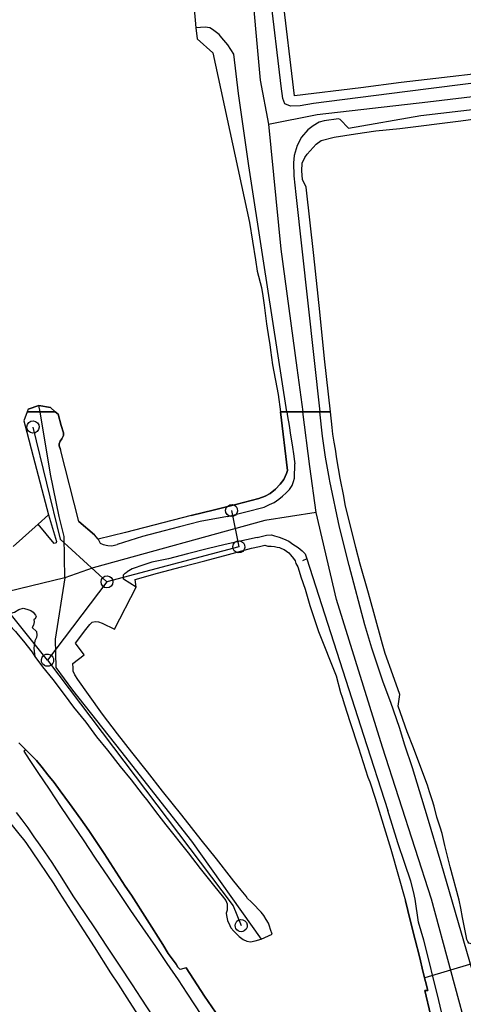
# Model space of a CAD drawing. Extents: x 166506 to 171543, y 332500 to 338212.
# Tile 102 of 139: x 169114 to 169202, y 336284 to 336477. Entities that reach past the tile are written whole.
import ezdxf

# ---------------------------------------------------------------- set-up
doc = ezdxf.new("R2010")
doc.units = 0
doc.header["$MEASUREMENT"] = 0
doc.layers.get('0').update_dxf_attribs({"color": 1, "linetype": 'CONTINUOUS'})
for name, color, linetype in [('IRISH_OS_1000S_FEATURE', 252, 'CONTINUOUS'), ('UNDERGROUND_ROUTE', 1, 'CONTINUOUS'), ('UUB', 1, 'CONTINUOUS')]:
    doc.layers.add(name, color=color, linetype=linetype)

# ---------------------------------------------------------------- blocks, each defined once
blk = doc.blocks.new('UUB_LOCATION_AC_T02')
at = {"color": 0, "linetype": 'ByBlock'}
blk.add_lwpolyline([(18862, 2286, -1), (-18862, -2286, -1), (18862, 2286)], format="xyb", close=True, dxfattribs=at)

msp = doc.modelspace()

# ---------------------------------------------------------------- linework, layer by layer
at = {"layer": 'IRISH_OS_1000S_FEATURE', "color": 9}
for points in [[(169153.655, 336534.151), (169159.715, 336486.959), (169161.714, 336465.208), (169163.362, 336456.497)], [(169181.459, 336463.666), (169168.422, 336462.1), (169166.012, 336482.466), (169166.348, 336484.043), (169166.856, 336484.798), (169167.279, 336485.153), (169168.023, 336485.546)], [(169148.516, 336481.512), (169149.067, 336475.436), (169149.297, 336473.321), (169152.379, 336470.546), (169159.632, 336437.224), (169160.768, 336429.857), (169161.106, 336427.634), (169161.959, 336424.418), (169162.207, 336422.785), (169162.491, 336420.916), (169162.965, 336417.305), (169163.429, 336414.33), (169163.574, 336413.183), (169163.707, 336412.127), (169164.157, 336409.242), (169165.216, 336403.371), (169165.72, 336400), (169175.506, 336400), (169175.506, 336400), (169174.374, 336410.421), (169173.422, 336419.615), (169172.228, 336430.737), (169170.763, 336444.15), (169170.005, 336445.659), (169169.905, 336447.384), (169169.989, 336448.856), (169170.459, 336449.961), (169170.958, 336450.612), (169172.731, 336452.562), (169173.708, 336453.321), (169176.272, 336453.948), (169180.425, 336454.636), (169184.451, 336455.195), (169189.136, 336455.667), (169201.151, 336457.198), (169205.912, 336457.804)], [(169148.516, 336481.512), (169149.067, 336475.436)], [(169280.11, 336477.95), (169279.137, 336476.74), (169277.3, 336475.099), (169273.464, 336473.518), (169267.632, 336472.398), (169262.144, 336471.595), (169258.959, 336471.168), (169241.918, 336469.223), (169225.037, 336467.177), (169207.234, 336465.061), (169190.111, 336462.857), (169172.186, 336460.582), (169169.542, 336460.149), (169167.661, 336460.068), (169166.526, 336460.54), (169166.156, 336461.584), (169165.822, 336464.027), (169163.67, 336482.27)], [(169206.371, 336466.69), (169196.218, 336465.494), (169189.41, 336464.704), (169181.459, 336463.666), (169168.422, 336462.1), (169166.012, 336482.466)], [(169166.928, 336400), (169162.284, 336430.052), (169159.468, 336448.324), (169157.477, 336462.579), (169156.543, 336470.307), (169155.356, 336472.15), (169154.196, 336473.493), (169153.645, 336474.185), (169152.856, 336474.774), (169152.33, 336475.166), (169151.806, 336475.439), (169150.863, 336475.605), (169149.067, 336475.436)], [(169149.067, 336475.436), (169149.297, 336473.321)], [(169149.297, 336473.321), (169152.379, 336470.546), (169159.632, 336437.224), (169160.768, 336429.857), (169161.106, 336427.634), (169161.959, 336424.418)], [(169163.362, 336456.497), (169172.892, 336458.449), (169194.641, 336460.909), (169218.827, 336463.802), (169245.652, 336467.009), (169265.863, 336469.06), (169270.584, 336468.946), (169273.528, 336468.202), (169276.076, 336466.836)], [(169214.804, 336467.923), (169212.8, 336467.603), (169206.371, 336466.69), (169196.218, 336465.494), (169189.41, 336464.704), (169181.459, 336463.666)], [(169179.055, 336455.753), (169193.303, 336458.244), (169211.786, 336460.413), (169235.939, 336463.445), (169250.337, 336465.216), (169258.307, 336466.154), (169260.769, 336466.329), (169262.03, 336466.434), (169262.65, 336466.428), (169264.728, 336466.228), (169266.858, 336465.166), (169268.579, 336463.348), (169269.283, 336461.761), (169269.396, 336461.08), (169269.625, 336460.057), (169269.361, 336457.76), (169265.131, 336445.103), (169256.802, 336421.008), (169254.859, 336415.892)], [(169201.151, 336457.198), (169205.912, 336457.804)], [(169163.362, 336456.497), (169165.757, 336431.968), (169168.905, 336408.643), (169170.112, 336400)], [(169179.055, 336455.753), (169177.437, 336457.457), (169177.072, 336457.546), (169174.284, 336457.202), (169173.286, 336456.919), (169172.12, 336456.222), (169171.041, 336455.4), (169169.825, 336454.003), (169168.958, 336452.335), (169168.416, 336450.396), (169168.268, 336448.905), (169168.316, 336446.349), (169168.707, 336442.692), (169173.421, 336400)], [(169189.136, 336455.667), (169201.151, 336457.198)], [(169173.708, 336453.321), (169176.272, 336453.948), (169180.425, 336454.636), (169184.451, 336455.195), (169189.136, 336455.667)], [(169170.763, 336444.15), (169170.005, 336445.659), (169169.905, 336447.384), (169169.989, 336448.856), (169170.459, 336449.961), (169170.958, 336450.612), (169172.731, 336452.562), (169173.708, 336453.321)], [(169172.228, 336430.737), (169170.763, 336444.15)], [(169173.422, 336419.615), (169172.228, 336430.737)], [(169161.959, 336424.418), (169162.207, 336422.785)], [(169162.207, 336422.785), (169162.491, 336420.916)], [(169162.491, 336420.916), (169162.965, 336417.305), (169163.429, 336414.33), (169163.574, 336413.183)], [(169174.374, 336410.421), (169173.422, 336419.615)], [(169163.574, 336413.183), (169163.707, 336412.127)], [(169163.707, 336412.127), (169164.157, 336409.242), (169165.216, 336403.371)], [(169175.506, 336400), (169174.374, 336410.421)], [(169165.216, 336403.371), (169165.72, 336400)], [(169202.168, 336296.994), (169201.444, 336300.597), (169201.132, 336302.379), (169200.799, 336303.961), (169199.069, 336310.509), (169198.008, 336314.754), (169197.439, 336317.077), (169197.064, 336318.299), (169196.433, 336320.282), (169195.883, 336322.445), (169195.489, 336323.707), (169194.956, 336325.289), (169194.582, 336326.611), (169193.475, 336329.516), (169191.835, 336333.944), (169190.589, 336337.05), (169188.832, 336342.139), (169189.159, 336344.426), (169187.762, 336348.271), (169186.249, 336352.446), (169185.734, 336354.295), (169184.034, 336360.537), (169182.967, 336364.31), (169181.346, 336370.057), (169180.529, 336373.294), (169178.436, 336381.771), (169178.126, 336383.42), (169177.45, 336386.932), (169176.796, 336390.744), (169176.488, 336392.62), (169176.273, 336394.026), (169176.016, 336395.564), (169175.832, 336396.867), (169175.506, 336400), (169174.664, 336400), (169173.421, 336400), (169172.982, 336400), (169170.112, 336400), (169166.928, 336400), (169165.72, 336400), (169167.083, 336388.453), (169166.896, 336387.853), (169166.35, 336386.673), (169165.608, 336385.724), (169164.704, 336384.776), (169163.647, 336383.919), (169162.699, 336383.379), (169161.454, 336382.943), (169156.93, 336381.788), (169152.725, 336380.727), (169148.119, 336379.568), (169135.266, 336376.253), (169129.856, 336374.95), (169129.141, 336375.817), (169126.077, 336378.413), (169122.472, 336392.565), (169122.207, 336393.32), (169122.187, 336393.693), (169122.409, 336394.21), (169122.705, 336394.66), (169123.047, 336395.303), (169123.064, 336395.826), (169122.567, 336397.309), (169121.988, 336399.504), (169121.431, 336400), (169115.942, 336400), (169115.942, 336400), (169115.254, 336398.203), (169115.847, 336395.95), (169117.1, 336391.188), (169120.119, 336379.717), (169118.086, 336377.9), (169113.141, 336373.484)], [(169115.942, 336400), (169115.254, 336398.203)], [(169116.141, 336400.521), (169115.942, 336400)], [(169116.141, 336400.521), (169118.24, 336401.206)], [(169118.24, 336401.206), (169120.532, 336400.799)], [(169118.441, 336400), (169118.24, 336401.206)], [(169123.338, 336367.349), (169123.174, 336375.437), (169122.176, 336379.406), (169120.493, 336387.714), (169118.442, 336400)], [(169120.532, 336400.799), (169121.43, 336400)], [(169121.431, 336400), (169121.988, 336399.504)], [(169156.93, 336381.788), (169161.454, 336382.943), (169162.699, 336383.379), (169163.647, 336383.919), (169164.704, 336384.776), (169165.608, 336385.724), (169166.35, 336386.673), (169166.896, 336387.853), (169167.083, 336388.453), (169165.72, 336400)], [(169166.928, 336400), (169167.07, 336399.083), (169167.381, 336397.262), (169167.653, 336395.38), (169167.964, 336393.499), (169168.294, 336391.257), (169168.411, 336390.676), (169168.497, 336389.724)], [(169172.735, 336380.161), (169171.489, 336389.239), (169170.112, 336400)], [(169207.337, 336276.536), (169197.252, 336311.276), (169194.597, 336320.288), (169193.031, 336325.469), (169191.631, 336329.991), (169190.162, 336334.422), (169189.056, 336337.898), (169187.354, 336342.868), (169185.887, 336346.809), (169183.667, 336353.534), (169182.263, 336358.079), (169179.212, 336369.763), (169177.298, 336377.321), (169175.371, 336386.339), (169175.323, 336386.744), (169174.553, 336391.037), (169173.951, 336395.198), (169173.421, 336400)], [(169175.832, 336396.867), (169175.506, 336400)], [(169115.254, 336398.203), (169115.847, 336395.95)], [(169121.988, 336399.504), (169122.567, 336397.309)], [(169115.847, 336395.95), (169117.1, 336391.188)], [(169122.567, 336397.309), (169123.064, 336395.826), (169123.047, 336395.303), (169122.705, 336394.66), (169122.409, 336394.21), (169122.187, 336393.693), (169122.207, 336393.32), (169122.472, 336392.565)], [(169177.45, 336386.932), (169176.796, 336390.744), (169176.488, 336392.62), (169176.273, 336394.026), (169176.016, 336395.564), (169175.832, 336396.867)], [(169126.077, 336378.413), (169122.472, 336392.565)], [(169117.1, 336391.188), (169120.119, 336379.717)], [(169155.304, 336379.421), (169162.476, 336381.253), (169163.57, 336381.756), (169164.453, 336382.156), (169165.355, 336382.818), (169166.12, 336383.372), (169166.825, 336384.071), (169167.441, 336384.723), (169167.97, 336385.507), (169168.278, 336386.253), (169168.453, 336386.956), (169168.497, 336389.724)], [(169180.529, 336373.294), (169178.436, 336381.771), (169178.126, 336383.42), (169177.45, 336386.932)], [(169148.119, 336379.568), (169152.725, 336380.727)], [(169152.725, 336380.727), (169156.93, 336381.788)], [(169120.119, 336379.717), (169121.7, 336374.472), (169121.587, 336374.193), (169121.213, 336374.121), (169118.086, 336377.9)], [(169120.119, 336379.717), (169118.086, 336377.9)], [(169172.735, 336380.161), (169162.636, 336378.641), (169128.891, 336369.326), (169123.338, 336367.349)], [(169126.077, 336378.413), (169129.141, 336375.817)], [(169148.119, 336379.568), (169135.266, 336376.253), (169129.856, 336374.95)], [(169155.304, 336379.421), (169149.914, 336378.419), (169145.869, 336377.358), (169142.865, 336376.571), (169138.559, 336375.491), (169133.622, 336373.877)], [(169206.639, 336264.856), (169203.07, 336275.588), (169195.38, 336304.165), (169185.735, 336334.032), (169176.686, 336363.056), (169172.735, 336380.161)], [(169123.338, 336367.349), (169107.582, 336363.511), (169100.015, 336366.546), (169088.538, 336371.738), (169075.108, 336378.128)], [(169118.086, 336377.9), (169113.141, 336373.484)], [(169129.856, 336374.95), (169129.141, 336375.817)], [(169129.856, 336374.95), (169130.242, 336374.166), (169130.843, 336373.868), (169131.787, 336373.685), (169132.584, 336373.616), (169133.622, 336373.877)], [(169161.103, 336375.285), (169154.794, 336373.877), (169151.289, 336373.013), (169147.425, 336372.05), (169143.66, 336371.107), (169140.396, 336370.422), (169138.854, 336369.869), (169136.53, 336369.099), (169135.555, 336368.546)], [(169161.103, 336375.285), (169162.939, 336375.722), (169163.959, 336375.788), (169164.541, 336375.63), (169165.418, 336375.337), (169166.278, 336374.987), (169167.335, 336374.536), (169168.129, 336373.944), (169169.195, 336373.286), (169169.946, 336372.678), (169170.57, 336372.071), (169170.904, 336371.068), (169182.023, 336336.411), (169186.761, 336321.632)], [(169114.149, 336356.12), (169115.183, 336354.875), (169116.874, 336352.707), (169117.396, 336351.867), (169118.921, 336349.838), (169120.929, 336347.328), (169123.176, 336344.418), (169125.045, 336341.949), (169127.452, 336338.938), (169129.539, 336336.108), (169131.687, 336333.458), (169134.213, 336330.246), (169136.341, 336327.616), (169138.489, 336324.845), (169139.642, 336323.421), (169141.162, 336321.44), (169142.237, 336319.988), (169143.162, 336318.805), (169147.557, 336313.264), (169149.923, 336310.173), (169152.807, 336306.619), (169154.259, 336304.833), (169154.935, 336303.929), (169155.192, 336303.248), (169155.229, 336302.588), (169155.186, 336302.028), (169155.023, 336301.409), (169155.061, 336300.989), (169155.297, 336299.987), (169155.773, 336299.005), (169155.97, 336298.524), (169156.527, 336297.882), (169157.563, 336296.857), (169158.38, 336296.273), (169159.079, 336295.91), (169159.798, 336295.787), (169160.739, 336295.982), (169161.899, 336296.339), (169164.045, 336297.267), (169163.75, 336298.229), (169163.553, 336298.87), (169163.315, 336299.431), (169162.858, 336300.173), (169162.402, 336300.975), (169161.905, 336301.598), (169161.367, 336302.16), (169160.691, 336302.883), (169159.914, 336303.667), (169159.217, 336304.33), (169158.939, 336304.771), (169157.964, 336305.936), (169156.532, 336307.683), (169156.075, 336308.325), (169153.112, 336312.079), (169150.109, 336315.813), (169146.31, 336320.69), (169142.512, 336325.428), (169139.568, 336329.182), (169136.486, 336333.056), (169133.662, 336336.669), (169130.739, 336340.543), (169127.971, 336344.408), (169125.896, 336347.343), (169125.277, 336348.293), (169124.987, 336348.984), (169124.937, 336349.592), (169124.873, 336350.516), (169127.119, 336352.186), (169125.391, 336354.501), (169127.467, 336357.195), (169128.215, 336358.159), (169128.701, 336358.6), (169129.28, 336358.777), (169129.926, 336358.694), (169130.633, 336358.451), (169133.073, 336357.24), (169137.337, 336365.501), (169137.151, 336367.017), (169141.527, 336368.237), (169146.273, 336369.495), (169150.838, 336370.654), (169155.465, 336371.933), (169159.991, 336373.153), (169161.552, 336373.506), (169162.634, 336373.761), (169163.193, 336373.578), (169163.833, 336373.595), (169164.493, 336373.492), (169165.052, 336373.37), (169165.492, 336373.288), (169165.891, 336373.126), (169166.39, 336372.904), (169166.849, 336372.602), (169167.307, 336372.24), (169167.666, 336371.878), (169168.222, 336371.135), (169168.58, 336370.654), (169168.738, 336370.173), (169169.075, 336369.511), (169169.391, 336368.65), (169169.706, 336367.528), (169170.535, 336365.084), (169171.481, 336361.9), (169173.157, 336356.791), (169176.636, 336348.107), (169177.511, 336344.803), (169177.797, 336343.862), (169178.297, 336342.354), (169178.806, 336340.74), (169179.337, 336339.104), (169181.026, 336333.923), (169182.841, 336328.17), (169183.223, 336327.213), (169184.299, 336324.006), (169187.398, 336313.978), (169190.258, 336303.849), (169191.204, 336300.05), (169192.174, 336296.157), (169192.985, 336292.899), (169193.767, 336289.76), (169194.643, 336286.241), (169194.076, 336286.202), (169195.155, 336281.523)], [(169155.465, 336371.933), (169159.991, 336373.153)], [(169159.991, 336373.153), (169161.552, 336373.506), (169162.634, 336373.761), (169163.193, 336373.578), (169163.833, 336373.595), (169164.493, 336373.492), (169165.052, 336373.37), (169165.492, 336373.288), (169165.891, 336373.126), (169166.39, 336372.904), (169166.849, 336372.602), (169167.307, 336372.24), (169167.666, 336371.878), (169168.222, 336371.135), (169168.58, 336370.654), (169168.738, 336370.173), (169169.075, 336369.511), (169169.391, 336368.65), (169169.706, 336367.528), (169170.535, 336365.084), (169171.481, 336361.9), (169173.157, 336356.791), (169176.636, 336348.107)], [(169182.967, 336364.31), (169181.346, 336370.057), (169180.529, 336373.294)], [(169146.273, 336369.495), (169150.838, 336370.654)], [(169150.838, 336370.654), (169155.465, 336371.933)], [(169170.904, 336371.068), (169170.052, 336370.717)], [(169141.527, 336368.237), (169146.273, 336369.495)], [(169123.338, 336367.349), (169121.435, 336355.311), (169121.52, 336349.698), (169124.82, 336345.291), (169134.227, 336333.347), (169148.227, 336315.581), (169161.899, 336296.339)], [(169137.337, 336365.501), (169134.868, 336367.062), (169134.831, 336367.441), (169134.868, 336367.939), (169135.177, 336368.273), (169135.555, 336368.546)], [(169137.337, 336365.501), (169137.151, 336367.017), (169141.527, 336368.237)], [(169133.073, 336357.24), (169137.337, 336365.501)], [(169184.034, 336360.537), (169182.967, 336364.31)], [(169109.537, 336360.294), (169110.628, 336360.189), (169111.784, 336360.112), (169113.395, 336360.604), (169114.269, 336361.118), (169115.15, 336361.4), (169115.848, 336361.213), (169116.665, 336360.911), (169117.085, 336360.601), (169117.535, 336360.017), (169117.712, 336359.712), (169117.514, 336359.296), (169117.213, 336359.139), (169117.27, 336358.67), (169117.172, 336358.018), (169116.929, 336357.59), (169117.757, 336356.767), (169117.832, 336356.098), (169117.718, 336355.588), (169117.433, 336354.985), (169117.283, 336354.059), (169117.208, 336353.525), (169117.278, 336352.909), (169117.396, 336351.867)], [(169109.537, 336360.294), (169109.687, 336360.221), (169110.226, 336359.938), (169110.924, 336359.435), (169111.721, 336358.832), (169112.457, 336358.048), (169113.612, 336356.823), (169114.149, 336356.12), (169115.183, 336354.875), (169116.874, 336352.707), (169117.396, 336351.867)], [(169185.734, 336354.295), (169184.034, 336360.537)], [(169130.739, 336340.543), (169127.971, 336344.408), (169125.896, 336347.343), (169125.277, 336348.293), (169124.987, 336348.984), (169124.937, 336349.592), (169124.873, 336350.516), (169127.119, 336352.186), (169125.391, 336354.501), (169127.467, 336357.195)], [(169127.467, 336357.195), (169128.215, 336358.159), (169128.701, 336358.6), (169129.28, 336358.777), (169129.926, 336358.694), (169130.633, 336358.451)], [(169130.633, 336358.451), (169133.073, 336357.24)], [(169186.249, 336352.446), (169185.734, 336354.295)], [(169117.396, 336351.867), (169118.921, 336349.838), (169120.929, 336347.328), (169123.176, 336344.418), (169125.045, 336341.949), (169127.452, 336338.938), (169129.539, 336336.108), (169131.687, 336333.458), (169134.213, 336330.246), (169136.341, 336327.616), (169138.489, 336324.845), (169139.642, 336323.421), (169141.162, 336321.44)], [(169187.762, 336348.271), (169186.249, 336352.446)], [(169176.636, 336348.107), (169177.511, 336344.803)], [(169189.159, 336344.426), (169187.762, 336348.271)], [(169177.511, 336344.803), (169177.797, 336343.862), (169178.297, 336342.354), (169178.806, 336340.74), (169179.337, 336339.104)], [(169188.832, 336342.139), (169189.159, 336344.426)], [(169190.589, 336337.05), (169188.832, 336342.139)], [(169133.662, 336336.669), (169130.739, 336340.543)], [(169179.337, 336339.104), (169181.026, 336333.923)], [(169136.486, 336333.056), (169133.662, 336336.669)], [(169210.752, 336293.274), (169209.853, 336293.538), (169202.701, 336295.531), (169202.523, 336295.852), (169202.344, 336296.273), (169202.168, 336296.994), (169201.444, 336300.597), (169201.132, 336302.379), (169200.799, 336303.961), (169199.069, 336310.509), (169198.008, 336314.754), (169197.439, 336317.077), (169197.064, 336318.299), (169196.433, 336320.282), (169195.883, 336322.445), (169195.489, 336323.707), (169194.956, 336325.289), (169194.582, 336326.611), (169193.475, 336329.516), (169191.835, 336333.944), (169190.589, 336337.05)], [(169152.894, 336281.937), (169150.789, 336285.107), (169147.174, 336290.704), (169146.012, 336290.369), (169145.554, 336290.811), (169145.197, 336291.413), (169143.62, 336293.503), (169142.555, 336295.258), (169136.398, 336304.934), (169135.206, 336306.72), (169131.015, 336313.139), (169128.015, 336317.693), (169126.445, 336319.881), (169124.239, 336322.951), (169122.41, 336325.48), (169121.197, 336327.085), (169120.004, 336328.631), (169118.851, 336330.056), (169117.717, 336331.462), (169116.622, 336332.527), (169115.666, 336333.511), (169114.252, 336334.935)], [(169114.252, 336334.935), (169115.666, 336333.511)], [(169181.026, 336333.923), (169182.841, 336328.17), (169183.223, 336327.213)], [(169115.666, 336333.511), (169115.265, 336333.253), (169116.298, 336331.648), (169117.986, 336329.1), (169120.211, 336325.81), (169122.496, 336322.379), (169125.079, 336318.527), (169126.906, 336315.817), (169129.31, 336312.247), (169131.834, 336308.515), (169134.237, 336304.884), (169136.224, 336301.935), (169138.589, 336298.563), (169141.112, 336294.852), (169143.337, 336291.521), (169145.583, 336288.331), (169147.311, 336285.682), (169150.151, 336281.289)], [(169115.666, 336333.511), (169116.622, 336332.527), (169117.717, 336331.462), (169118.851, 336330.056), (169120.004, 336328.631), (169121.197, 336327.085), (169122.41, 336325.48), (169124.239, 336322.951), (169126.445, 336319.881), (169128.015, 336317.693), (169131.015, 336313.139), (169135.206, 336306.72), (169136.398, 336304.934)], [(169139.568, 336329.182), (169136.486, 336333.056)], [(169142.512, 336325.428), (169139.568, 336329.182)], [(169183.223, 336327.213), (169184.299, 336324.006)], [(169146.31, 336320.69), (169142.512, 336325.428)], [(169184.299, 336324.006), (169187.398, 336313.978)], [(169110.929, 336321.212), (169114.549, 336316.675), (169115.265, 336315.851), (169115.762, 336315.109), (169116.875, 336313.464), (169121.186, 336307.164), (169122.219, 336305.499), (169125.774, 336300.002), (169129.091, 336294.826), (169132.288, 336289.691), (169133.798, 336287.462), (169135.506, 336284.776), (169138.286, 336280.383)], [(169110.929, 336321.212), (169114.549, 336316.675), (169115.265, 336315.851), (169115.762, 336315.109), (169116.875, 336313.464), (169121.186, 336307.164), (169122.219, 336305.499), (169125.774, 336300.002), (169129.091, 336294.826), (169132.288, 336289.691), (169133.798, 336287.462), (169135.506, 336284.776), (169138.286, 336280.383)], [(169140.65, 336281.132), (169138.286, 336284.724), (169136.597, 336287.31), (169134.075, 336291.223), (169131.572, 336294.915), (169129.486, 336298.165), (169127.3, 336301.335), (169124.976, 336304.806), (169122.792, 336308.276), (169120.846, 336311.405), (169119.415, 336313.512), (169118.481, 336314.777), (169117.308, 336316.422), (169116.136, 336318.188), (169114.963, 336319.793), (169113.85, 336321.238)], [(169141.162, 336321.44), (169142.237, 336319.988)], [(169150.109, 336315.813), (169146.31, 336320.69)], [(169197.948, 336279.551), (169196.809, 336284.257), (169196.063, 336287.201), (169195.592, 336289.203), (169195.121, 336291.205), (169193.843, 336296.111), (169192.839, 336299.676), (169192.167, 336304.183), (169191.857, 336305.67), (169191.282, 336307.727), (169190.142, 336311.184), (169188.786, 336315.256), (169186.761, 336321.632)], [(169142.237, 336319.988), (169143.162, 336318.805), (169147.557, 336313.264), (169149.923, 336310.173), (169152.807, 336306.619), (169154.259, 336304.833), (169154.935, 336303.929), (169155.192, 336303.248), (169155.229, 336302.588), (169155.186, 336302.028), (169155.023, 336301.409), (169155.061, 336300.989), (169155.297, 336299.987), (169155.773, 336299.005), (169155.97, 336298.524), (169156.527, 336297.882), (169157.563, 336296.857), (169158.38, 336296.273), (169159.079, 336295.91), (169159.798, 336295.787), (169160.739, 336295.982), (169161.899, 336296.339)], [(169153.112, 336312.079), (169150.109, 336315.813)], [(169187.398, 336313.978), (169190.258, 336303.849)], [(169156.075, 336308.325), (169153.112, 336312.079)], [(169158.939, 336304.771), (169157.964, 336305.936), (169156.532, 336307.683), (169156.075, 336308.325)], [(169136.398, 336304.934), (169142.555, 336295.258)], [(169162.402, 336300.975), (169161.905, 336301.598), (169161.367, 336302.16), (169160.691, 336302.883), (169159.914, 336303.667), (169159.217, 336304.33), (169158.939, 336304.771)], [(169191.204, 336300.05), (169190.258, 336303.849)], [(169164.045, 336297.267), (169163.75, 336298.229), (169163.553, 336298.87), (169163.315, 336299.431), (169162.858, 336300.173), (169162.402, 336300.975)], [(169192.174, 336296.157), (169191.204, 336300.05)], [(169161.899, 336296.339), (169164.045, 336297.267)], [(169142.555, 336295.258), (169143.62, 336293.503)], [(169192.985, 336292.899), (169192.174, 336296.157)], [(169143.62, 336293.503), (169145.197, 336291.413), (169145.554, 336290.811), (169146.012, 336290.369)], [(169193.767, 336289.76), (169192.985, 336292.899)], [(169147.174, 336290.704), (169146.012, 336290.369)], [(169147.174, 336290.704), (169150.789, 336285.107)], [(169194.076, 336286.202), (169194.643, 336286.241), (169193.767, 336289.76)], [(169195.155, 336281.523), (169194.076, 336286.202)], [(169150.789, 336285.107), (169152.894, 336281.937)]]:
    msp.add_lwpolyline(points, dxfattribs=at)
msp.add_lwpolyline([(169118.441, 336400), (169121.43, 336400), (169120.532, 336400.799), (169118.24, 336401.206), (169116.141, 336400.521), (169115.942, 336400), (169117.99, 336400), (169118.441, 336400)], close=True, dxfattribs=at)
at = {"layer": 'UNDERGROUND_ROUTE'}
for points in [[(169117.055, 336396.988), (169122.401, 336374.917), (169131.603, 336366.549)], [(169156.096, 336380.574), (169157.511, 336373.433)], [(169119.908, 336351.161), (169112.59, 336360.358), (169080.804, 336374.673), (169077.476, 336375.203)], [(169157.511, 336373.433), (169131.603, 336366.549)], [(169131.603, 336366.549), (169119.908, 336351.161)], [(169119.908, 336351.161), (169156.376, 336302.882), (169157.987, 336298.979)], [(169203.468, 336291.532), (169194.059, 336288.731)]]:
    msp.add_lwpolyline(points, dxfattribs=at)

# ---------------------------------------------------------------- block references
at = {"layer": 'UUB'}
for p, xscale, yscale, rotation in [((169117.055, 336396.988), 6.3e-05, 6.3e-05, 283.61585), ((169156.096, 336380.574), 6.2e-05, 6.2e-05, 281.2080579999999), ((169157.511, 336373.433), 6.2e-05, 6.2e-05, 281.2080579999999), ((169131.603, 336366.549), 6.2e-05, 6.2e-05, 194.880204), ((169119.908, 336351.161), 6.3e-05, 6.3e-05, 232.764887), ((169157.987, 336298.979), 6.3e-05, 6.3e-05, 292.42885)]:
    msp.add_blockref('UUB_LOCATION_AC_T02', p, dxfattribs=dict(at, xscale=xscale, yscale=yscale, rotation=rotation))

doc.saveas('drawing.dxf')
